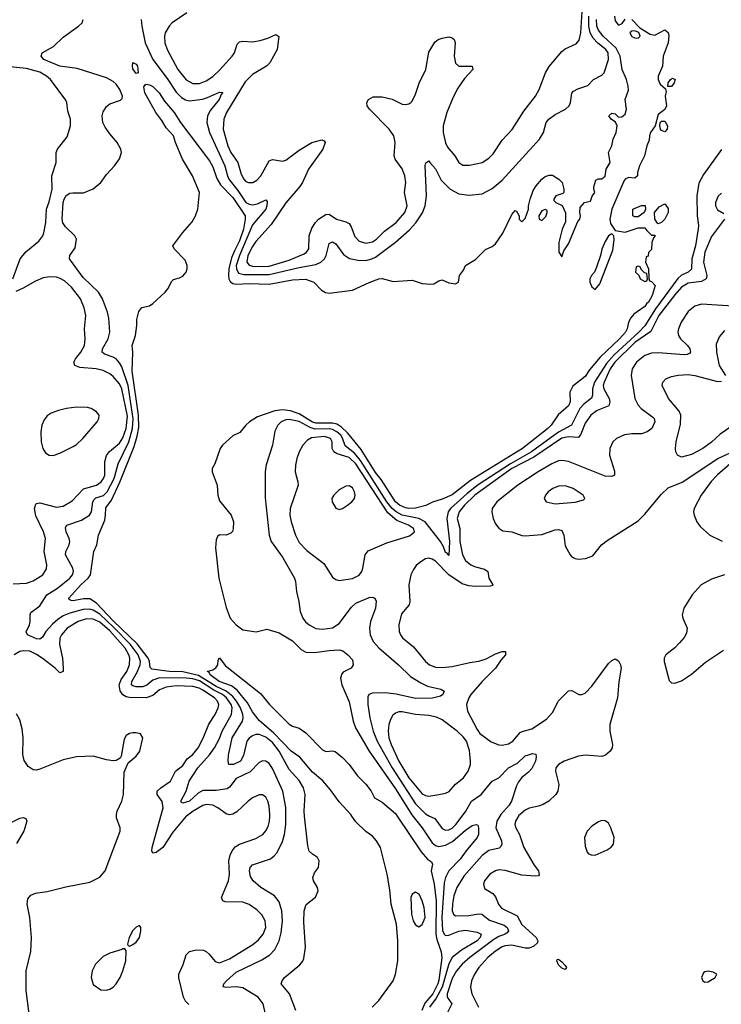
# Model space of a CAD drawing. Header units: inches. Extents: x 1550315 to 1685896, y 510706 to 640504.
# Tile 149 of 256: x 1621069 to 1625289, y 548868 to 554789. Entities that reach past the tile are written whole.
import ezdxf

# ---------------------------------------------------------------- set-up
doc = ezdxf.new("R2010")
doc.units = ezdxf.units.IN
doc.header["$MEASUREMENT"] = 0
doc.layers.add('B6524', color=7, linetype='Continuous')
doc.layers.add('B6525', color=7, linetype='Continuous')

msp = doc.modelspace()

# ---------------------------------------------------------------- linework, layer by layer
at = {"layer": 'B6524', "color": 5}
for points, elevation in [([(1621010, 549958), (1621070, 549986.4), (1621090, 549990.5), (1621104.9, 549984.9), (1621112, 549970), (1621093.2, 549910), (1621050, 549834.7)], 420), ([(1621050, 548666.4), (1621074.3, 548685.7), (1621107, 548730), (1621121.6, 548770), (1621125, 548810), (1621107.8, 548950), (1621107.4, 549070), (1621134.8, 549185.2), (1621140.3, 549270), (1621129.8, 549389.8), (1621113.5, 549470), (1621116.9, 549503.1), (1621134.9, 549525.1), (1621163.3, 549536.7), (1621233.2, 549546.8), (1621345.8, 549574.2), (1621490, 549601.5), (1621550, 549633.2), (1621581.9, 549670), (1621673.5, 549910), (1621673.7, 549930), (1621650.8, 549990), (1621650.8, 550000)], 420), ([(1622071.7, 550000), (1622070, 549998.8), (1621990, 549903.6), (1621930, 549811.1), (1621890, 549780.8), (1621870, 549777.4), (1621864.1, 549790), (1621866.4, 549810), (1621917.7, 550000)], 380), ([(1622085.7, 548865.7), (1622066.4, 548886.4), (1622054.9, 548910), (1622026.2, 549026.2), (1622025.7, 549050), (1622052, 549108), (1622070, 549164.4), (1622090, 549185.8), (1622130, 549195.2), (1622173.4, 549193.4), (1622190, 549186.3), (1622208.8, 549170), (1622245.3, 549125.3), (1622270, 549116.9), (1622330, 549141.1), (1622471.8, 549228.2), (1622505.4, 549254.6), (1622532.8, 549290), (1622549.2, 549330), (1622545.7, 549370), (1622525.4, 549405.4), (1622495.8, 549435.8), (1622450, 549467.3), (1622410, 549481.9), (1622304.6, 549484.6), (1622290.7, 549490.7), (1622283.2, 549510), (1622324.5, 549610), (1622329.9, 549650), (1622326.7, 549730), (1622334.4, 549765.6), (1622345.9, 549790), (1622365.6, 549814.4), (1622390, 549830.2), (1622490, 549865.2), (1622531.9, 549890), (1622550, 549910.3), (1622563.2, 549936.8), (1622571.6, 549970), (1622573.6, 550000)], 380), ([(1622551.6, 548790), (1622533.6, 548870), (1622502.4, 548910), (1622410, 548967.9), (1622370, 548973.6), (1622308.2, 548968.2), (1622293.6, 548973.6), (1622296.9, 548990), (1622312.5, 549010), (1622370, 549062.1), (1622524.6, 549135.4), (1622574.2, 549165.8), (1622602.6, 549197.4), (1622629.5, 549250.5), (1622641.5, 549298.5), (1622649.9, 549370), (1622645.5, 549430), (1622630, 549483.6), (1622600.7, 549520.7), (1622518.9, 549570), (1622472.6, 549610), (1622456.6, 549636.6), (1622451, 549670), (1622455.4, 549690), (1622470, 549705.7), (1622576.6, 549743.3), (1622600.2, 549759.8), (1622618.5, 549781.5), (1622650, 549846), (1622662.4, 549890), (1622669, 549950), (1622668.9, 550000)], 360), ([(1622729.1, 548830), (1622691.7, 548931.7), (1622642, 548990), (1622648, 549010), (1622662.4, 549030), (1622754.3, 549105.7), (1622772, 549128), (1622777.6, 549142.4), (1622787.6, 549212.4), (1622777.8, 549362.2), (1622780.4, 549430), (1622791.2, 549468.8), (1622847.5, 549512.5), (1622863.7, 549550), (1622860.9, 549570), (1622837, 549610), (1622831.8, 549630), (1622842, 549658), (1622866, 549690), (1622869.6, 549730), (1622860.9, 549750), (1622829.3, 549770), (1622810, 549789.3), (1622801.4, 549821.4), (1622782.9, 550000)], 340), ([(1623189, 548850), (1623229.5, 548890.5), (1623315.4, 549010), (1623329.6, 549050), (1623342.4, 549130), (1623343.7, 549250), (1623335.2, 549350), (1623302.4, 549470), (1623295.8, 549555.8), (1623279.5, 549650), (1623239.3, 549810), (1623215.1, 549850), (1623190, 549879.3), (1623150, 549906.6), (1623090, 549964.7), (1623067, 550000)], 320), ([(1623339.7, 550000), (1623483.9, 549783.9), (1623521, 549741), (1623545.1, 549725.1), (1623551.4, 549711.4), (1623544.6, 549670), (1623561.5, 549590), (1623574, 549490), (1623571.9, 549290), (1623577.1, 549257.1), (1623603.8, 549183.8), (1623607.9, 549147.9), (1623590, 549012.4), (1623583.1, 548990), (1623553.4, 548930), (1623505.4, 548874.6), (1623487.9, 548830)], 320), ([(1623432.7, 550000), (1623489.2, 549930), (1623550, 549838.1), (1623570, 549821.9), (1623590, 549817.3), (1623630, 549824.7), (1623673.1, 549846.9), (1623750, 549915.4), (1623790, 549942.2), (1623814.8, 549950), (1623824.9, 549944.9), (1623828.3, 549930), (1623829.4, 549890), (1623821.2, 549870), (1623754, 549790), (1623719.2, 549740.8), (1623650.6, 549670), (1623630, 549631), (1623622.4, 549597.6), (1623608.3, 549390), (1623611.8, 549311.8), (1623621.7, 549290), (1623630, 549282.4), (1623650, 549283), (1623710, 549307.2), (1623750, 549313.9), (1623821.4, 549301.4), (1623845.5, 549290), (1623838.9, 549270), (1623819.8, 549250), (1623725.6, 549194.4), (1623670, 549149.9), (1623650, 549111.2), (1623609.2, 548970), (1623574.9, 548905.1), (1623534.5, 548850)], 340), ([(1623534.8, 550000), (1623565, 549985), (1623610, 549925.2), (1623630, 549914.6), (1623650, 549916.8), (1623670, 549928), (1623691.3, 549950), (1623729.9, 550000)], 360), ([(1623956.9, 550000), (1623939.7, 549970), (1623933.4, 549930), (1623967.8, 549850), (1623969.4, 549830), (1623963.5, 549816.5), (1623952.5, 549807.5), (1623890, 549793.5), (1623850, 549762.4), (1623740.7, 549639.3), (1623698.3, 549570), (1623679.8, 549520.2), (1623671.6, 549471.6), (1623670.7, 549430.7), (1623678.4, 549410), (1623690, 549399.3), (1623770, 549401.4), (1623830, 549412.4), (1623849, 549409), (1623894.7, 549374.7), (1623983.7, 549343.7), (1624001, 549330), (1624008.7, 549310), (1624001.9, 549298.1), (1623989.7, 549290.4), (1623950, 549275.5), (1623921.8, 549258.2), (1623775.7, 549150), (1623731.2, 549110), (1623695.4, 549070), (1623670, 549022.5), (1623641.1, 548930), (1623639.7, 548910), (1623669.2, 548870), (1623608.3, 548750)], 360), ([(1624069.8, 550000), (1624050.2, 549970), (1624048.1, 549950), (1624053.5, 549930), (1624075.9, 549890), (1624100.8, 549810), (1624163.6, 549703.6), (1624190.2, 549670), (1624194, 549646), (1624190, 549640.7), (1624170, 549637.6), (1624090, 549643.9), (1623990, 549673.2), (1623950, 549676.5), (1623930, 549671.3), (1623897.6, 549650), (1623864.9, 549610), (1623858.3, 549590), (1623865.2, 549565.2), (1623914.3, 549534.3), (1623930, 549514), (1623949.7, 549469.7), (1623966.7, 549446.7), (1624060.4, 549400.4), (1624090, 549348.6), (1624175.6, 549270), (1624186.4, 549250), (1624182.8, 549237.2), (1624162.2, 549217.8), (1624134.2, 549205.8), (1624110, 549205.8), (1624030, 549222.6), (1623990, 549219.9), (1623970, 549212.9), (1623930, 549188.2), (1623885.5, 549150), (1623830.6, 549090), (1623804.7, 549050), (1623786.7, 549010), (1623779.8, 548970), (1623788.1, 548930), (1623828.8, 548850)], 380)]:
    msp.add_lwpolyline(points, dxfattribs=dict(at, elevation=elevation))
for points, elevation in [([(1624570, 549973), (1624550, 549965.1), (1624510, 549939.7), (1624482.3, 549910), (1624465.5, 549870), (1624470, 549818), (1624482.6, 549782.6), (1624490, 549773), (1624506, 549766), (1624530, 549765.7), (1624602.7, 549797.3), (1624627.5, 549812.5), (1624640.9, 549830), (1624644.5, 549870), (1624625.6, 549930), (1624610, 549958), (1624590, 549971.6)], 420), ([(1623450, 549542.2), (1623429.1, 549530.9), (1623421.9, 549510), (1623424.7, 549410), (1623435.7, 549370), (1623450, 549345.1), (1623470, 549334.4), (1623490, 549347), (1623508.6, 549390), (1623501.1, 549450), (1623490.4, 549490.4), (1623472.2, 549530)], 320), ([(1621790, 549342), (1621770, 549332.7), (1621750, 549312.3), (1621728.2, 549270), (1621718, 549230), (1621721, 549221), (1621730, 549218), (1621750, 549227.3), (1621770, 549240.7), (1621789.3, 549270), (1621798, 549310), (1621797.2, 549330)], 420), ([(1621702, 549202), (1621690, 549202), (1621683.5, 549196.5), (1621610, 549175.6), (1621570, 549155.1), (1621524.9, 549110), (1621503.7, 549070), (1621498.4, 549030), (1621510, 548987.3), (1621555.8, 548955.8), (1621590, 548952), (1621610, 548958.3), (1621630, 548970.3), (1621650, 548990.3), (1621673.3, 549030), (1621688.6, 549070), (1621706.6, 549130), (1621708.9, 549188.9)], 420), ([(1624350, 549078), (1624330, 549084.7), (1624310, 549106), (1624300.7, 549130), (1624302.7, 549137.3), (1624310, 549139.3), (1624330, 549123.8), (1624350, 549100.5), (1624357.6, 549090)], 380), ([(1625210, 549066.6), (1625190, 549063.7), (1625182.6, 549057.4), (1625170.6, 549030), (1625177.3, 549010), (1625190, 549000.5), (1625210, 549003.8), (1625253.2, 549030), (1625262, 549050), (1625240.9, 549060.9)], 420)]:
    msp.add_lwpolyline(points, close=True, dxfattribs=dict(at, elevation=elevation))
at = {"layer": 'B6525', "color": 5}
for points, elevation in [([(1622074.6, 554830), (1621986.7, 554770), (1621967.2, 554750), (1621943.5, 554710), (1621939.3, 554690), (1621942.3, 554650), (1621956.3, 554610), (1622019.5, 554490), (1622070, 554427.4), (1622110, 554405.4), (1622150, 554405.4), (1622190, 554421.4), (1622230, 554448.2), (1622270, 554484.8), (1622347.6, 554570), (1622359.9, 554590), (1622377.7, 554642.3), (1622390, 554655.8), (1622410, 554660.1), (1622470, 554655.8), (1622515.9, 554664.1), (1622562.2, 554677.8), (1622610, 554700.3), (1622628.5, 554688.5), (1622618, 554610), (1622574, 554530), (1622553.8, 554510), (1622470, 554458.7), (1622424.4, 554415.6), (1622313.4, 554230), (1622295.8, 554190), (1622292.8, 554130), (1622320.7, 554030), (1622338.2, 553990), (1622381.5, 553930), (1622400.5, 553860.5), (1622416.5, 553830), (1622430, 553816.5), (1622444.4, 553810), (1622470.4, 553809.6), (1622495.3, 553824.7), (1622518.5, 553850), (1622570, 553939.6), (1622590, 553947.6), (1622650, 553938.3), (1622670, 553945), (1622750, 554005), (1622825.1, 554050), (1622885.7, 554065.7), (1622899.7, 554059.7), (1622907, 554050), (1622891.5, 554010), (1622805.1, 553890), (1622770.1, 553810), (1622754.6, 553785.4), (1622670, 553686.8), (1622582.3, 553557.7), (1622490, 553455.4), (1622470, 553425.8), (1622440.9, 553370), (1622435.6, 553330), (1622450, 553313.6), (1622470, 553307.1), (1622530, 553304), (1622570, 553307.7), (1622690, 553342.7), (1622779.8, 553380.2), (1622794.8, 553390), (1622807.7, 553410), (1622809.9, 553490), (1622825.4, 553534.6), (1622847.9, 553570), (1622866.4, 553590), (1622910, 553617.5), (1622930, 553619.2), (1622974.9, 553590), (1623030, 553573.8), (1623050, 553563.2), (1623063.6, 553543.6), (1623084.9, 553484.9), (1623110, 553457.1), (1623150, 553445.3), (1623190, 553453.8), (1623215.8, 553470), (1623263.1, 553516.9), (1623334.1, 553570), (1623384.7, 553630), (1623400.2, 553670), (1623383.4, 553750), (1623391.4, 553810), (1623385.7, 553850), (1623370, 553893), (1623326.8, 553950), (1623320.7, 553970), (1623327.6, 554050), (1623319.5, 554090), (1623291.4, 554131.4), (1623173.3, 554250), (1623159.6, 554270), (1623157, 554290), (1623166, 554310), (1623194, 554326), (1623250, 554324.6), (1623310, 554310.4), (1623370, 554281.7), (1623390, 554278.7), (1623410, 554282), (1623422, 554290), (1623430, 554298), (1623450, 554340.5), (1623472.5, 554407.5), (1623511.9, 554490), (1623530, 554594), (1623566, 554654), (1623585.2, 554670), (1623610, 554678.4), (1623650, 554684.9), (1623670, 554680.7), (1623682.8, 554670), (1623688, 554650), (1623681.8, 554570), (1623690, 554528.4), (1623710.2, 554510.2), (1623791.3, 554510), (1623795.5, 554490), (1623744.3, 554435.7), (1623703.8, 554376.2), (1623676.1, 554323.9), (1623638.1, 554230), (1623616.6, 554150), (1623616.6, 554110), (1623629.2, 554049.2), (1623642.4, 554022.4), (1623686, 553970), (1623710, 553930.4), (1623733.4, 553913.4), (1623773.5, 553913.5), (1623850, 553931), (1623890, 553955.9), (1623917.1, 553982.9), (1623970, 554063.9), (1624030.4, 554129.6), (1624102, 554238), (1624171.7, 554330), (1624194.4, 554370), (1624232.5, 554470), (1624253.1, 554506.9), (1624330, 554596.9), (1624350, 554613.2), (1624415.3, 554644.7), (1624434.4, 554665.6), (1624443.4, 554710), (1624453.8, 554870)], 380), ([(1621799.8, 554790), (1621803.5, 554750), (1621824.1, 554650), (1621869.8, 554549.8), (1621955.7, 554435.7), (1622010, 554353.6), (1622041.9, 554321.9), (1622066.8, 554306.8), (1622090, 554301.5), (1622168.1, 554311.9), (1622198.9, 554321.1), (1622270, 554353.2), (1622290, 554350.7), (1622280.7, 554339.3), (1622269.2, 554310), (1622215.6, 554244.4), (1622198.7, 554210), (1622194.7, 554170), (1622209.7, 554110), (1622302.9, 553910), (1622317.9, 553850), (1622327.2, 553830), (1622381.4, 553761.4), (1622429.3, 553690), (1622450, 553678.6), (1622470, 553676), (1622498.2, 553681.8), (1622550, 553705.7), (1622556.6, 553696.6), (1622555.3, 553670), (1622548.4, 553650), (1622470, 553556), (1622390.2, 553370), (1622371.7, 553310), (1622372.7, 553290), (1622385.4, 553265.4), (1622416.1, 553256.1), (1622570, 553255.7), (1622750, 553299.6), (1622850, 553316.6), (1622879.8, 553330), (1622901.6, 553350), (1622912.8, 553370), (1622930, 553442.4), (1622950, 553453.2), (1622970, 553440.3), (1623017, 553377), (1623052.9, 553352.9), (1623102.3, 553342.3), (1623150, 553340.6), (1623186.9, 553350), (1623210, 553361.4), (1623328.8, 553451.2), (1623414, 553526), (1623452.3, 553567.7), (1623491.8, 553628.2), (1623508.5, 553670), (1623516.4, 553730), (1623508.5, 553911.5), (1623512.5, 553927.5), (1623530, 553941), (1623534.9, 553930), (1623570, 553891.7), (1623603.4, 553823.4), (1623658.5, 553770), (1623710, 553742.6), (1623773.4, 553733.4), (1623850, 553742.5), (1623910, 553773.1), (1623970, 553823), (1624196.4, 554070), (1624219.8, 554110), (1624236.5, 554170), (1624252, 554190), (1624290, 554219.7), (1624351.6, 554250), (1624374.3, 554270), (1624382.7, 554290), (1624390, 554346.8), (1624400.3, 554359.7), (1624426, 554374), (1624486.9, 554393.1), (1624520.5, 554430), (1624570, 554454.5), (1624585.5, 554470), (1624610.7, 554550), (1624609, 554590), (1624594.5, 554610), (1624547, 554647), (1624518, 554678), (1624501.2, 554710), (1624492.2, 554750), (1624492.1, 554810)], 360), ([(1624646.3, 554810), (1624650, 554782.8), (1624670, 554756), (1624693.2, 554766.8), (1624710, 554791.3)], 340), ([(1622668.9, 550000), (1622668.9, 550051.1), (1622651.9, 550150), (1622590, 550286.2), (1622570, 550316.4), (1622550, 550330.9), (1622530, 550332.1), (1622510, 550322.2), (1622455, 550265), (1622370, 550225.7), (1622330, 550174), (1622316.2, 550163.8), (1622250, 550153.1), (1622170, 550152.8), (1622141.8, 550138.2), (1622090, 550089.1), (1622050, 550077.2), (1622041.8, 550081.8), (1622038, 550090), (1622069.5, 550150.5), (1622088.9, 550210), (1622140.4, 550290), (1622211.3, 550368.7), (1622241.2, 550410), (1622270, 550465.8), (1622286.8, 550510), (1622342.4, 550610), (1622346.4, 550650), (1622340.2, 550670), (1622312.7, 550710), (1622289, 550730), (1622236.5, 550756.5), (1622150, 550812.4), (1622110, 550824.3), (1622070.7, 550829.3), (1621910, 550831.2), (1621870, 550816.5), (1621833, 550787), (1621810, 550777.8), (1621770, 550777.3), (1621750, 550783.1), (1621742.1, 550790), (1621743.8, 550810), (1621775.5, 550864.5), (1621793.7, 550910), (1621795.8, 550930), (1621781.6, 550970), (1621733.5, 551033.5), (1621634.2, 551134.2), (1621550, 551213.6), (1621510, 551238.3), (1621490, 551244.1), (1621450, 551242.3), (1621370, 551220.4), (1621330, 551203.1), (1621298, 551182.1), (1621266.6, 551153.4), (1621225.5, 551110), (1621205.2, 551074.8), (1621190, 551062.7), (1621170, 551065.5), (1621115.3, 551090), (1621106.9, 551106.9), (1621127.3, 551150), (1621131.7, 551170), (1621131.6, 551210), (1621136.5, 551223.5), (1621190, 551263.5), (1621232.6, 551330), (1621295.4, 551370), (1621370, 551429.5), (1621387.1, 551450), (1621392.2, 551470), (1621388.9, 551490), (1621344.2, 551570), (1621345.7, 551590), (1621366.3, 551630), (1621369.8, 551650), (1621367.2, 551670), (1621349.1, 551710), (1621345, 551735), (1621352.8, 551750), (1621440.9, 551779.1), (1621488.7, 551810), (1621501.5, 551830), (1621509, 551890), (1621516.7, 551903.3), (1621527.4, 551912.6), (1621572.5, 551927.5), (1621595.8, 551950), (1621637.2, 552030), (1621662, 552118), (1621724.4, 552250), (1621747, 552330), (1621751.5, 552388.5), (1621721.7, 552590), (1621682.3, 552702.3), (1621670, 552725.8), (1621648.8, 552748.8), (1621630, 552760.2), (1621578.5, 552778.5), (1621565, 552790), (1621567.7, 552810), (1621600.9, 552870), (1621611.4, 552910), (1621605.1, 552994.9), (1621596.7, 553030), (1621567.4, 553110), (1621543.7, 553150), (1621450, 553239.5), (1621368, 553350), (1621369.6, 553370), (1621403.3, 553416.7), (1621409.6, 553470), (1621400.7, 553490), (1621343.5, 553543.5), (1621328.1, 553568.1), (1621323.5, 553590), (1621329.9, 553690), (1621335.8, 553710), (1621348.9, 553731.1), (1621370, 553744.8), (1621387.7, 553747.7), (1621452.8, 553747.2), (1621510, 553772.2), (1621556.2, 553810), (1621590, 553857.3), (1621639.3, 553910), (1621670, 553951.3), (1621680.9, 553990), (1621678, 554010), (1621656, 554050), (1621610, 554102.7), (1621583.3, 554143.3), (1621568.8, 554170), (1621564.1, 554210), (1621570, 554234.9), (1621590, 554267), (1621610, 554282.3), (1621675.1, 554304.9), (1621685.1, 554314.9), (1621687.6, 554330), (1621670.9, 554370), (1621650, 554400.5), (1621630, 554417.7), (1621590, 554439.7), (1621414.5, 554494.5), (1621310, 554509.4), (1621214.7, 554550), (1621197.6, 554570), (1621204.5, 554590), (1621272.2, 554627.8), (1621330, 554684), (1621422.4, 554750), (1621444.2, 554770), (1621449.6, 554790)], 360), ([(1622782.9, 550000), (1622779.8, 550030), (1622785.3, 550130), (1622775.6, 550170), (1622750, 550214.6), (1622690, 550279.8), (1622629.6, 550390), (1622590, 550441.4), (1622550, 550473.5), (1622510, 550490.8), (1622490, 550490.9), (1622470, 550481.7), (1622450, 550469), (1622434.8, 550450), (1622415.4, 550364.6), (1622396.1, 550330), (1622355.5, 550310), (1622327.3, 550310), (1622322.3, 550330), (1622325.3, 550365.3), (1622347.2, 550470), (1622408, 550570), (1622413.2, 550590), (1622411.4, 550610), (1622397.1, 550650), (1622373.6, 550690), (1622350, 550719.5), (1622311.2, 550751.3), (1622250, 550778.9), (1622144.6, 550844.6), (1622050, 550866.8), (1621969.3, 550869.3), (1621863.6, 550883.6), (1621853.2, 550893.2), (1621848.9, 550930), (1621841.1, 550950), (1621775.1, 551035.1), (1621630, 551174), (1621530, 551280.4), (1621490, 551305.8), (1621453.2, 551306.8), (1621390, 551295), (1621375.4, 551295.4), (1621364.7, 551304.7), (1621364.5, 551310), (1621381.4, 551330), (1621436.6, 551390), (1621481.4, 551430), (1621494, 551450), (1621513.9, 551590), (1621532.1, 551630), (1621542.1, 551690), (1621580.2, 551779.8), (1621585.8, 551810), (1621586, 551854), (1621620.3, 551899.7), (1621671.2, 552008.8), (1621757.6, 552222.4), (1621776.1, 552283.9), (1621784.4, 552335.6), (1621783.7, 552410), (1621745.3, 552674.7), (1621748.9, 552788.9), (1621745.5, 552830), (1621765.4, 552890), (1621773.8, 552950), (1621774, 552986), (1621785.1, 553034.9), (1621802.5, 553057.5), (1621850, 553069), (1621870, 553082.2), (1621943.9, 553150), (1621959.8, 553170), (1621983.5, 553216.5), (1621994.3, 553225.7), (1622030, 553236), (1622050, 553246.8), (1622069.1, 553270), (1622076.1, 553290), (1622076.3, 553310), (1622063.3, 553343.3), (1621998.7, 553410), (1621989.5, 553430), (1622049.4, 553510), (1622105.8, 553574.2), (1622126.6, 553610), (1622139.5, 553650), (1622149.5, 553750), (1622108.4, 553850), (1622048.6, 553950), (1622006.3, 554050), (1621994.4, 554090), (1621950, 554138.7), (1621923, 554183), (1621886.7, 554230), (1621821, 554350), (1621815.1, 554384.9), (1621822.6, 554397.4), (1621830, 554400.4), (1621850, 554397.4), (1621870, 554386.7), (1621907.3, 554350), (1621939.7, 554299.7), (1621997.8, 554230), (1622035.2, 554170), (1622210, 553939.5), (1622230, 553904.4), (1622254.7, 553834.7), (1622276.6, 553796.6), (1622350, 553720.1), (1622425.2, 553610), (1622425.9, 553590), (1622414.5, 553530), (1622390, 553459.2), (1622360.1, 553399.9), (1622343.8, 553356.2), (1622327.3, 553290), (1622323.8, 553250), (1622327.3, 553230), (1622335.1, 553215.1), (1622350, 553202.6), (1622370, 553197.7), (1622450, 553202.9), (1622570, 553199.1), (1622710, 553225.2), (1622788.1, 553228.1), (1622838.4, 553210), (1622883.2, 553163.2), (1622909.2, 553149.2), (1622930, 553145.3), (1623070, 553161.5), (1623170, 553208.2), (1623229, 553230), (1623250, 553232.9), (1623315.2, 553215.2), (1623430, 553222.6), (1623490, 553203.1), (1623542, 553198), (1623559.1, 553200.9), (1623590, 553218.8), (1623610, 553224.7), (1623650, 553206), (1623690, 553201), (1623708, 553210), (1623715.3, 553250), (1623738, 553282), (1623750, 553311), (1623810, 553346), (1623870, 553406), (1623910, 553424.7), (1623930, 553441), (1623975.1, 553504.9), (1624030, 553618), (1624050, 553642), (1624058, 553638), (1624074, 553610), (1624074, 553590), (1624090, 553574), (1624110, 553594), (1624128.7, 553650), (1624129, 553670), (1624139.5, 553710), (1624158, 553762), (1624175.1, 553790), (1624209.4, 553830), (1624230, 553845.5), (1624254.4, 553854.4), (1624273.7, 553853.7), (1624312, 553830), (1624332, 553810), (1624342, 553770), (1624342, 553750), (1624336.9, 553743.1), (1624294, 553730), (1624282, 553710), (1624282, 553702), (1624294, 553690), (1624331.1, 553671.1), (1624352.7, 553627.3), (1624352.7, 553572.7), (1624331.3, 553530), (1624311, 553450), (1624312, 553390), (1624330, 553362), (1624341.2, 553398.8), (1624370, 553441), (1624425.2, 553574.8), (1624438, 553590), (1624442, 553610), (1624438, 553630), (1624440.4, 553659.6), (1624466, 553690), (1624502, 553698), (1624512.9, 553727.1), (1624528, 553750), (1624522, 553770), (1624523.1, 553783.1), (1624535.3, 553824.7), (1624548.4, 553831.6), (1624570, 553832.7), (1624590, 553848.8), (1624597.4, 553890), (1624620.9, 553930), (1624611.1, 553990), (1624630.8, 554030), (1624639.1, 554070), (1624656, 554110), (1624662, 554150), (1624653.6, 554173.6), (1624626, 554190), (1624612.7, 554210), (1624630, 554227.3), (1624650, 554223), (1624670, 554202), (1624690, 554204), (1624710, 554221.5), (1624718.1, 554250), (1624711.8, 554308.2), (1624730, 554366), (1624729.8, 554390), (1624718.7, 554430), (1624693.6, 554490), (1624681.6, 554570), (1624657.2, 554617.2), (1624578.1, 554690), (1624550, 554726.1), (1624540.9, 554750), (1624538.3, 554790)], 340), ([(1624750, 554790.8), (1624799.1, 554739.1), (1624861.7, 554701.7), (1624890, 554695.5), (1624950, 554727.3), (1624970, 554711.3), (1624973.5, 554693.5), (1624968.7, 554650), (1624939.3, 554570), (1624935.8, 554510), (1624910.2, 554450), (1624909.4, 554430), (1624921.8, 554401.8), (1624952.7, 554372.7), (1624958, 554358), (1624951, 554329), (1624959.1, 554270), (1624950, 554249), (1624910, 554219), (1624892, 554150), (1624862.8, 554110), (1624856.3, 554090), (1624855.5, 554064.5), (1624841, 554030), (1624827.7, 553970), (1624796.3, 553910), (1624785.5, 553870), (1624784.9, 553850), (1624770, 553835.1), (1624730, 553840.8), (1624710, 553829.8), (1624702.2, 553817.8), (1624630.3, 553650.3), (1624618.9, 553590), (1624622.6, 553562.6), (1624650, 553522), (1624710, 553511), (1624790, 553538), (1624830, 553538), (1624841, 553521), (1624870, 553494), (1624890, 553494), (1624892, 553490), (1624882, 553478), (1624871.6, 553448.4), (1624870, 553406), (1624852, 553388), (1624850, 553366), (1624838, 553362), (1624834, 553330), (1624851, 553290), (1624852.7, 553232.7), (1624858, 553218), (1624870, 553214), (1624890.6, 553190), (1624873.6, 553130), (1624851, 553090), (1624839, 553081), (1624830, 553065.1), (1624762.9, 553017.1), (1624744.4, 552995.6), (1624731.8, 552970), (1624723.7, 552930), (1624713.7, 552910), (1624677.1, 552870), (1624560.3, 552759.7), (1624496.4, 552683.6), (1624470, 552642.6), (1624395.3, 552584.7), (1624378.3, 552550), (1624379.7, 552490), (1624370, 552466.6), (1624307.4, 552412.6), (1624265.6, 552350), (1624246.5, 552330), (1624093.4, 552210), (1623781.3, 552018.7), (1623670, 551931.2), (1623610, 551905.5), (1623552.5, 551887.5), (1623512, 551867.9), (1623450, 551850.7), (1623410, 551849.9), (1623390, 551854.4), (1623353, 551870), (1623330, 551889.9), (1623243.3, 552023.3), (1623210, 552065.6), (1623123.4, 552203.4), (1623042.9, 552302.9), (1623001.5, 552341.5), (1622976.4, 552356.4), (1622950, 552362.9), (1622850, 552362.5), (1622830, 552367.8), (1622750, 552419.3), (1622697.7, 552437.7), (1622650, 552442.3), (1622602.6, 552437.4), (1622499.4, 552400.6), (1622450.8, 552370), (1622428.5, 552351.5), (1622392.8, 552307.2), (1622350, 552286.5), (1622288.2, 552230), (1622275.2, 552210), (1622242, 552118), (1622226, 552090), (1622226.8, 552070), (1622256.4, 551990), (1622261.1, 551930), (1622270, 551894.8), (1622340.3, 551810), (1622355.3, 551770), (1622353.3, 551726.7), (1622348.3, 551711.7), (1622338.7, 551701.3), (1622310.3, 551689.6), (1622270, 551691.6), (1622258.9, 551681.1), (1622250, 551662), (1622246.4, 551613.6), (1622265.7, 551430), (1622310, 551254.9), (1622334, 551190), (1622370, 551150.3), (1622410, 551119.5), (1622491.3, 551108.7), (1622555.5, 551124.5), (1622630, 551100.9), (1622710, 551052.8), (1622761.5, 551001.5), (1622790, 550985.3), (1622842.6, 550982.6), (1622930, 550996.3), (1622990, 551000.3), (1623013, 550993), (1623043, 550970), (1623070, 550938.8), (1623074.4, 550910), (1623063, 550890), (1623014.9, 550865.1), (1623005.7, 550854.3), (1622997.7, 550830), (1623006.2, 550790), (1623050, 550687), (1623074.8, 550570), (1623089.5, 550530), (1623171.8, 550390), (1623330, 550164.1), (1623427, 550007), (1623432.7, 550000)], 340), ([(1621026.5, 553230), (1621070.8, 553350), (1621106.5, 553393.5), (1621183.7, 553456.3), (1621207.7, 553490), (1621213.3, 553506.7), (1621226.7, 553570), (1621230.9, 553650), (1621246.1, 553693.9), (1621263.1, 553770), (1621261.7, 553850), (1621288.5, 553930), (1621288.6, 553990), (1621296.4, 554010), (1621354.8, 554085.2), (1621374, 554150), (1621374.8, 554190), (1621358, 554238), (1621352, 554290), (1621345.8, 554305.8), (1621254, 554430), (1621230.7, 554450), (1621190, 554473.4), (1621110, 554494.7), (1620971.5, 554508.5)], 380), ([(1625291.2, 554008.8), (1625181.7, 553858.3), (1625154.2, 553805.8), (1625142.5, 553730), (1625143.3, 553610), (1625152.1, 553552.1), (1625150.8, 553530.8), (1625134.6, 553430), (1625111.9, 553350), (1625110.5, 553289.5), (1625090, 553271.2), (1625050, 553252.2), (1625028.3, 553231.7), (1624894, 553050), (1624830, 552948.5), (1624793.9, 552910), (1624645.5, 552774.5), (1624598, 552722), (1624527, 552610), (1624513.7, 552570), (1624514.4, 552530), (1624507.9, 552512.1), (1624462.5, 552477.5), (1624438.5, 552450), (1624387.5, 552350), (1624310, 552309.2), (1624147.7, 552190), (1624021.1, 552118.9), (1623827.5, 551992.5), (1623759.5, 551940.5), (1623659.4, 551850), (1623646.8, 551830), (1623637.3, 551790), (1623653.2, 551650), (1623650, 551567), (1623640.5, 551580.5), (1623630, 551584.7), (1623618.5, 551618.5), (1623600.9, 551650), (1623508, 551770), (1623469.1, 551789.1), (1623370, 551810.2), (1623332.7, 551830), (1623309, 551850), (1623277.8, 551890), (1623118.1, 552138.1), (1623082.6, 552182.6), (1623025.8, 552225.8), (1623010, 552273), (1622999.5, 552290), (1622976.8, 552310), (1622950, 552324.2), (1622930, 552328), (1622846.6, 552326.6), (1622816.8, 552336.8), (1622750, 552372.3), (1622690, 552384.5), (1622670, 552382.5), (1622640.9, 552370), (1622620.8, 552350), (1622604.4, 552315.5), (1622590.2, 552230), (1622551.3, 552111.3), (1622545.4, 552070), (1622545.9, 551914.1), (1622569.4, 551690), (1622581.6, 551650), (1622650, 551556.5), (1622721.5, 551430), (1622728.4, 551410), (1622733, 551350), (1622747.7, 551290), (1622755.9, 551230), (1622772.9, 551190), (1622788.1, 551168.1), (1622809.1, 551149.1), (1622850, 551128.6), (1622890, 551123.5), (1622950, 551132.8), (1622990, 551157.8), (1623064, 551255.9), (1623090, 551279.7), (1623170, 551314.3), (1623190, 551315.8), (1623206, 551310), (1623212.9, 551292.9), (1623209.2, 551250), (1623179.8, 551170), (1623172.5, 551130), (1623176.1, 551090), (1623194.2, 551050), (1623230, 551011.7), (1623347.2, 550910), (1623419.9, 550839.9), (1623481, 550801), (1623521.6, 550781.6), (1623602.4, 550762.4), (1623622.8, 550750), (1623614, 550730), (1623599.3, 550720.7), (1623551.4, 550708.6), (1623450, 550706.7), (1623333.5, 550733.5), (1623270, 550740.2), (1623190, 550739.8), (1623168.2, 550731.8), (1623162.4, 550717.6), (1623162.5, 550670), (1623175.2, 550590), (1623195.1, 550510), (1623218.5, 550450), (1623308.8, 550290), (1623450, 550073.1), (1623510, 550012.3), (1623534.8, 550000)], 360), ([(1625290, 553746.2), (1625270, 553728), (1625255, 553690), (1625254.5, 553670), (1625266.5, 553646.5), (1625303.8, 553623.8)], 380), ([(1625308.6, 553590), (1625230, 553484.2), (1625190.1, 553390), (1625181.5, 553330), (1625201.8, 553250), (1625198.1, 553230), (1625170, 553214.8), (1625090, 553204.6), (1625050, 553179.9), (1625010, 553134.9), (1624914.3, 553010), (1624865.6, 552914.5), (1624770, 552848.3), (1624648.7, 552730), (1624621.1, 552690), (1624584.1, 552610), (1624579.5, 552590), (1624582.3, 552570), (1624615.3, 552510), (1624619.1, 552490), (1624612.6, 552467.4), (1624541.5, 552438.5), (1624503.5, 552410), (1624470, 552362.3), (1624444.4, 552295.6), (1624430, 552275.9), (1624370, 552279.8), (1624330, 552271.5), (1624161, 552159), (1624030.1, 552090), (1623806.3, 551930), (1623743.7, 551870), (1623711.5, 551830), (1623700.4, 551790), (1623716.5, 551730), (1623716.3, 551650), (1623731.4, 551570), (1623750, 551537.6), (1623782.2, 551510), (1623810, 551497.7), (1623865, 551485), (1623885.4, 551470), (1623891.2, 551430), (1623914, 551390), (1623912.7, 551387.2), (1623898.2, 551381.8), (1623810, 551380.8), (1623770, 551385), (1623730, 551397.1), (1623651.1, 551450), (1623570, 551531.9), (1623550, 551545), (1623530.2, 551549.8), (1623510, 551546.2), (1623475, 551525), (1623453.9, 551506.1), (1623437.2, 551482.8), (1623421.8, 551450), (1623410.2, 551390), (1623416.5, 551290), (1623412.3, 551270), (1623364.5, 551215.5), (1623348.7, 551150), (1623351, 551110), (1623358.8, 551090), (1623372.3, 551072.3), (1623438.2, 551018.2), (1623509.3, 550930), (1623534, 550910), (1623570, 550894.8), (1623610, 550893.5), (1623670, 550900.2), (1623776.4, 550923.6), (1623830, 550930.9), (1623874.1, 550945.9), (1623930, 550975.6), (1623970, 550988.7), (1623990.7, 550990), (1623991.3, 550970), (1623962.6, 550937.4), (1623931.6, 550890), (1623850, 550808.2), (1623782.1, 550730), (1623769.5, 550710), (1623756.8, 550670), (1623762.5, 550630), (1623820, 550520), (1623836.8, 550496.8), (1623905.5, 550445.5), (1623950, 550427.5), (1623970, 550425.5), (1624010, 550434.3), (1624034.8, 550450), (1624078.4, 550501.6), (1624090.9, 550509.1), (1624150, 550523.9), (1624237.8, 550582.2), (1624275.4, 550624.6), (1624308.6, 550691.4), (1624370, 550752), (1624390, 550754.9), (1624431.4, 550731.4), (1624450, 550730.2), (1624470, 550739.7), (1624510, 550781.2), (1624610, 550916.5), (1624630, 550936), (1624650, 550946), (1624670, 550934), (1624683.1, 550910), (1624687.2, 550890), (1624672.4, 550807.6), (1624665.1, 550710), (1624618.3, 550550), (1624618.5, 550510), (1624634.3, 550430), (1624631.8, 550410), (1624621.3, 550390), (1624593, 550367), (1624570, 550358), (1624470, 550365.3), (1624430, 550360.7), (1624344.9, 550330), (1624309.1, 550310.9), (1624294.4, 550290), (1624291.3, 550270), (1624311.6, 550190), (1624305.4, 550150), (1624294.3, 550130), (1624251.3, 550090), (1624218, 550070), (1624190, 550059), (1624132.4, 550047.6), (1624110, 550035.5), (1624070, 550000.3), (1624069.8, 550000)], 380), ([(1621030, 551396.4), (1621110, 551401), (1621150, 551414.3), (1621207.4, 551450), (1621230, 551486), (1621231.3, 551510), (1621215, 551590), (1621223.7, 551670), (1621212, 551710), (1621164.9, 551804.9), (1621158.5, 551850), (1621164.8, 551875.2), (1621170, 551880.2), (1621190, 551883.7), (1621290, 551858), (1621330, 551864.1), (1621384.5, 551895.5), (1621452.8, 551967.2), (1621530, 551989.6), (1621558.6, 552010), (1621573.5, 552030), (1621580.6, 552050), (1621581.3, 552130), (1621591.2, 552168.8), (1621608.1, 552191.9), (1621670, 552241.8), (1621690, 552273.6), (1621709.2, 552330), (1621716.2, 552403.8), (1621683.6, 552570), (1621670, 552598.5), (1621630, 552643.9), (1621610, 552659.6), (1621570, 552679.1), (1621529, 552689), (1621430, 552697.3), (1621399.8, 552710), (1621394.2, 552730), (1621403.7, 552750), (1621437, 552790), (1621459.1, 552830), (1621463.2, 552870), (1621457.7, 552930), (1621466.9, 553010), (1621457.1, 553057.1), (1621434.2, 553110), (1621379.5, 553179.5), (1621337.8, 553217.8), (1621312.6, 553232.6), (1621290, 553240.2), (1621250, 553243.4), (1621210, 553236), (1621162.9, 553217.1), (1621090, 553173.6), (1621046, 553154)], 380), ([(1625390, 553064.4), (1625170, 553077.6), (1625130, 553065.6), (1625090, 553033.2), (1625046.8, 552970), (1625030.8, 552930), (1625028.1, 552910), (1625031.1, 552890), (1625043.2, 552870), (1625086.3, 552830), (1625100.2, 552810), (1625104.6, 552790), (1625098.3, 552781.7), (1625084.8, 552775.2), (1625065.8, 552774.2), (1624910, 552785.1), (1624870, 552783.4), (1624830, 552770.4), (1624778.4, 552730), (1624753.6, 552690), (1624746.9, 552650), (1624769, 552510), (1624790, 552470.2), (1624806.4, 552450), (1624877.7, 552397.7), (1624885.2, 552390), (1624890.2, 552370), (1624870.9, 552330), (1624844.2, 552310), (1624810, 552299.3), (1624750, 552299.1), (1624707, 552293), (1624658.3, 552270), (1624636.2, 552250), (1624619.5, 552210), (1624617, 552170), (1624646.4, 552073.6), (1624646.4, 552050), (1624630, 552040.9), (1624590, 552043.1), (1624370, 552132.3), (1624330, 552138.9), (1624310, 552135.8), (1624270, 552118), (1624187.4, 552070), (1624064.5, 551990), (1623939.2, 551890), (1623910.8, 551850), (1623908.1, 551830), (1623916.6, 551790), (1623930, 551757.6), (1623950, 551730.3), (1623974.7, 551714.7), (1624030, 551708.6), (1624090, 551687.6), (1624110, 551685.2), (1624210, 551693.4), (1624290, 551721.2), (1624310, 551723.2), (1624330, 551716.9), (1624341.3, 551690), (1624350, 551624), (1624380.4, 551570), (1624390, 551559.3), (1624410, 551548.7), (1624430, 551545.3), (1624471.9, 551548.1), (1624515.6, 551564.4), (1624568.6, 551630), (1624603, 551657), (1624790, 551775.6), (1624830, 551816), (1624926.8, 551933.2), (1624970, 551972.9), (1625053.1, 552006.9), (1625267.8, 552150), (1625390, 552206)], 420), ([(1625315.5, 552650), (1625278.1, 552710), (1625261.7, 552790), (1625260.2, 552839.8), (1625277.5, 552882.5), (1625310, 552918.9)], 440), ([(1625389.8, 552370), (1625283.1, 552296.9), (1625230, 552249.3), (1625177.3, 552210), (1625110, 552174.7), (1625050, 552158.4), (1625024.9, 552170), (1625014.9, 552190), (1625013.7, 552210), (1625017.7, 552250), (1625043.6, 552356.4), (1625046, 552410), (1625034.9, 552434.9), (1624971.2, 552510), (1624933.7, 552590), (1624937, 552610), (1624955.5, 552630), (1624990, 552643.5), (1625030, 552652.2), (1625090, 552654.3), (1625130, 552649.9), (1625266.4, 552613.6), (1625290, 552614.2)], 440), ([(1625356.2, 552130), (1625267.3, 552052.7), (1625228.3, 552011.7), (1625167.5, 551930), (1625125.4, 551850), (1625122.3, 551830), (1625125.8, 551810), (1625142.3, 551770), (1625162.1, 551742.1), (1625220.9, 551690), (1625293.9, 551653.9)], 420), ([(1625308.7, 551451.3), (1625230, 551423.7), (1625169, 551390), (1625113.2, 551330), (1625063.2, 551250), (1625053.6, 551210), (1625056.9, 551190), (1625084.4, 551130), (1625080.7, 551099.3), (1625066.2, 551073.8), (1625038.6, 551041.4), (1625010, 551012.2), (1624954.6, 550970), (1624946.2, 550950), (1624945.2, 550930), (1624976, 550816), (1624990, 550800.5), (1625010, 550798.4), (1625050, 550813.7), (1625110, 550853.7), (1625194, 550926), (1625301.9, 550998.1)], 420), ([(1621917.7, 550000), (1621931.2, 550050), (1621926.7, 550086.7), (1621894.8, 550130), (1621894.8, 550150), (1621916.8, 550170), (1621976.5, 550210), (1622005.8, 550270), (1622050, 550303.2), (1622076.5, 550343.5), (1622110, 550370.8), (1622142.2, 550410), (1622172.1, 550467.9), (1622206.5, 550553.5), (1622244.7, 550610), (1622263.2, 550650), (1622265.7, 550670), (1622258.7, 550690), (1622240.2, 550710), (1622170, 550757.4), (1622148.1, 550770), (1622110, 550779.5), (1622010, 550782.4), (1621950, 550775.7), (1621910, 550758), (1621870, 550724.8), (1621830, 550711.4), (1621730, 550713.2), (1621710, 550717.8), (1621690, 550729.9), (1621673.8, 550753.8), (1621667, 550790), (1621678.4, 550821.6), (1621712.5, 550870), (1621729.5, 550910), (1621731.4, 550948.6), (1621726.2, 550970), (1621702.7, 551010), (1621610, 551113.8), (1621550, 551166.1), (1621510, 551183.8), (1621470, 551186.1), (1621420.2, 551170), (1621354.8, 551130), (1621319.4, 551090), (1621310.1, 551070), (1621308.3, 551031.7), (1621325.2, 550950), (1621330.9, 550889.1), (1621330, 550869.4), (1621316.9, 550863.1), (1621310, 550862), (1621282, 550890), (1621203.9, 550950), (1621170, 550972.3), (1621130, 550990.9), (1621090, 550994), (1621070, 550989.2), (1621035.9, 550970)], 380), ([(1623067, 550000), (1623060.5, 550010), (1622990, 550085), (1622938, 550158), (1622892.3, 550212.3), (1622830, 550264.1), (1622753.3, 550353.3), (1622701.6, 550390), (1622597.4, 550497.4), (1622510, 550574.6), (1622470, 550626), (1622439.9, 550679.9), (1622376.3, 550756.3), (1622343.3, 550783.3), (1622268.6, 550810), (1622214, 550850), (1622206.7, 550866.7), (1622197, 550870), (1622230, 550879.6), (1622248.9, 550891.1), (1622260.5, 550910), (1622263, 550937), (1622270, 550951), (1622305.5, 550905.5), (1622517.1, 550737.1), (1622571.3, 550670), (1622690, 550552.4), (1622710, 550540.2), (1622750, 550528.1), (1622790, 550499.7), (1622890, 550398.9), (1622910, 550389), (1622950, 550392.2), (1622967.4, 550387.4), (1623011.2, 550351.2), (1623050.2, 550310.2), (1623101.7, 550241.7), (1623151.2, 550191.2), (1623182.4, 550150), (1623203, 550110), (1623250, 550083.8), (1623330, 550014.6), (1623339.7, 550000)], 320), ([(1621650.8, 550000), (1621650.7, 550010), (1621655, 550030), (1621682.7, 550090), (1621693.4, 550130), (1621696.4, 550263.6), (1621720.8, 550319.2), (1621770, 550359.6), (1621791.8, 550390), (1621809.6, 550469.6), (1621794.8, 550494.7), (1621770, 550501.1), (1621750, 550499.7), (1621730, 550496), (1621710, 550485.1), (1621697.3, 550462.7), (1621679, 550361), (1621672.1, 550347.9), (1621650, 550334.7), (1621630, 550332.2), (1621590, 550337.8), (1621510, 550360.8), (1621410, 550355.8), (1621330, 550337.5), (1621190, 550281.2), (1621170, 550276.8), (1621150, 550278.7), (1621118.8, 550298.8), (1621094.8, 550334.8), (1621088.2, 550370), (1621089.8, 550469.8), (1621084.5, 550524.5), (1621070, 550579.3), (1621050, 550614)], 420), ([(1623729.9, 550000), (1623753.1, 550030), (1623786.3, 550090), (1623844.8, 550130), (1623910, 550209.1), (1623950, 550230.2), (1624009.8, 550290), (1624062.8, 550317.2), (1624110, 550362.2), (1624155.8, 550375.8), (1624172.6, 550372.6), (1624176.5, 550356.5), (1624171.7, 550330), (1624150, 550286), (1624130, 550263), (1624090, 550232.6), (1624070, 550206.6), (1624057.7, 550182.3), (1624028.1, 550090), (1624013.6, 550066.4), (1623962.7, 550010), (1623956.9, 550000)], 360), ([(1622573.6, 550000), (1622574.2, 550010), (1622570, 550059.3), (1622561, 550090), (1622550, 550113.7), (1622530, 550127.4), (1622510, 550126.8), (1622470, 550109.8), (1622442.4, 550090), (1622374.8, 550025.2), (1622350, 550010.7), (1622330, 550008), (1622310, 550014.2), (1622260.9, 550050), (1622230, 550065.5), (1622190, 550068.7), (1622170, 550063.6), (1622112.4, 550030), (1622071.7, 550000)], 380)]:
    msp.add_lwpolyline(points, dxfattribs=dict(at, elevation=elevation))
for points, elevation in [([(1624770, 554721.2), (1624750, 554719), (1624738, 554710), (1624750, 554688.2), (1624770, 554679.1), (1624790, 554678.8), (1624801.2, 554690), (1624792.9, 554712.9)], 340), ([(1621770, 554465.1), (1621750, 554494), (1621747, 554510), (1621750, 554530.6), (1621770, 554521.6), (1621776.5, 554510), (1621781, 554470)], 340), ([(1624967.3, 554387.3), (1624969.1, 554409.1), (1624983.7, 554430), (1624996.3, 554436.3), (1625011, 554430), (1625004.7, 554410), (1624990, 554388)], 340), ([(1624950, 554114), (1624930, 554122), (1624924, 554130), (1624919, 554150), (1624922, 554170), (1624930, 554178), (1624950, 554178), (1624966, 554150), (1624962.8, 554130)], 340), ([(1624910, 553562), (1624905.2, 553565.2), (1624888.7, 553590), (1624888, 553630), (1624916.4, 553663.6), (1624950, 553682), (1624970, 553654), (1624970.4, 553630), (1624950, 553588.7), (1624930, 553568.7)], 340), ([(1624230, 553648), (1624210, 553639), (1624192, 553610), (1624194, 553590), (1624210, 553582), (1624233.6, 553606.4), (1624242, 553630), (1624242, 553642)], 340), ([(1624770, 553604), (1624758, 553610), (1624758, 553650), (1624810, 553671.3), (1624832, 553672), (1624834, 553650), (1624824.7, 553630), (1624790, 553604)], 340), ([(1624630, 553502), (1624610, 553488.7), (1624590, 553455.3), (1624570, 553408.7), (1624563.2, 553370), (1624539, 553301), (1624526.4, 553270), (1624508, 553250), (1624498.3, 553230), (1624498.5, 553210), (1624510, 553183), (1624530, 553166), (1624558.9, 553201.1), (1624636.2, 553403.8), (1624645.6, 553465.6), (1624642, 553490)], 340), ([(1624790, 553306), (1624778, 553302), (1624774, 553270), (1624792.7, 553252.7), (1624802, 553230), (1624830, 553214), (1624842, 553218), (1624846, 553230), (1624842, 553262), (1624827.3, 553267.3), (1624807.3, 553287.3), (1624802, 553302)], 340), ([(1621410, 552458.4), (1621350, 552450.6), (1621301.7, 552438.3), (1621258, 552422), (1621234, 552406), (1621216.5, 552383.5), (1621202.6, 552350), (1621196, 552310), (1621197.4, 552250), (1621208.7, 552210), (1621223.6, 552183.6), (1621246, 552170), (1621270, 552169.1), (1621310, 552182.8), (1621390, 552222.2), (1621410, 552234.7), (1621448, 552270), (1621535.5, 552370), (1621545.1, 552390), (1621546.3, 552410), (1621529.8, 552429.8), (1621498.4, 552450), (1621476.9, 552456.9)], 420), ([(1622903.2, 552283.2), (1622824.9, 552275.1), (1622799.6, 552260.4), (1622772.9, 552230), (1622750, 552189.5), (1622735.5, 552150), (1622727.7, 552110), (1622726.4, 552070), (1622742.7, 552010), (1622743.5, 551990), (1622695.6, 551850), (1622694.5, 551810), (1622701.7, 551770), (1622726.8, 551690), (1622750, 551645.8), (1622796.8, 551596.8), (1622897.9, 551517.9), (1622950, 551436.4), (1622970, 551422), (1622990, 551416.9), (1623070, 551429.4), (1623110, 551448.3), (1623126.8, 551470), (1623133.8, 551490), (1623146.1, 551570), (1623164.6, 551595.4), (1623276.3, 551643.7), (1623414.3, 551685.7), (1623442.7, 551710), (1623437.4, 551730), (1623407.6, 551750), (1623337.6, 551777.6), (1623283, 551823), (1623090, 552118), (1623050, 552156.3), (1622977.8, 552177.8), (1622958.3, 552190), (1622948.7, 552210), (1622948.1, 552250), (1622937.6, 552270)], 380), ([(1623050, 551985.4), (1623030, 551983.1), (1622990, 551961.7), (1622957.4, 551930), (1622945.5, 551910), (1622948, 551890), (1622970, 551850.5), (1622990, 551844.4), (1623010, 551850.3), (1623040.5, 551870), (1623066, 551890), (1623081.7, 551910), (1623086.2, 551930), (1623081.8, 551950), (1623070, 551974.2)], 420), ([(1624350, 551985.6), (1624310, 551983.6), (1624274.8, 551970), (1624247.7, 551950), (1624230.7, 551930), (1624224, 551910), (1624236, 551890), (1624290, 551877.6), (1624410, 551888.2), (1624459.3, 551900.7), (1624468.7, 551910), (1624459, 551930), (1624399, 551970)], 440), ([(1623370, 550626.1), (1623350, 550626), (1623330, 550619.3), (1623314.1, 550605.9), (1623300.1, 550579.9), (1623290.1, 550549.9), (1623284.5, 550510), (1623289.7, 550470), (1623302.6, 550430), (1623349.4, 550330), (1623410, 550230.6), (1623490, 550133.6), (1623510, 550122.6), (1623530, 550119.4), (1623590, 550129.5), (1623630, 550137.8), (1623652.1, 550147.9), (1623689.3, 550190.7), (1623739.1, 550230), (1623766, 550270), (1623779.8, 550310), (1623780.3, 550330), (1623774.6, 550394.6), (1623757.4, 550450), (1623737.3, 550477.3), (1623700.9, 550510), (1623610, 550577.9), (1623575.2, 550595.2), (1623530, 550605.2), (1623450, 550609.9)], 380)]:
    msp.add_lwpolyline(points, close=True, dxfattribs=dict(at, elevation=elevation))

doc.saveas('drawing.dxf')
